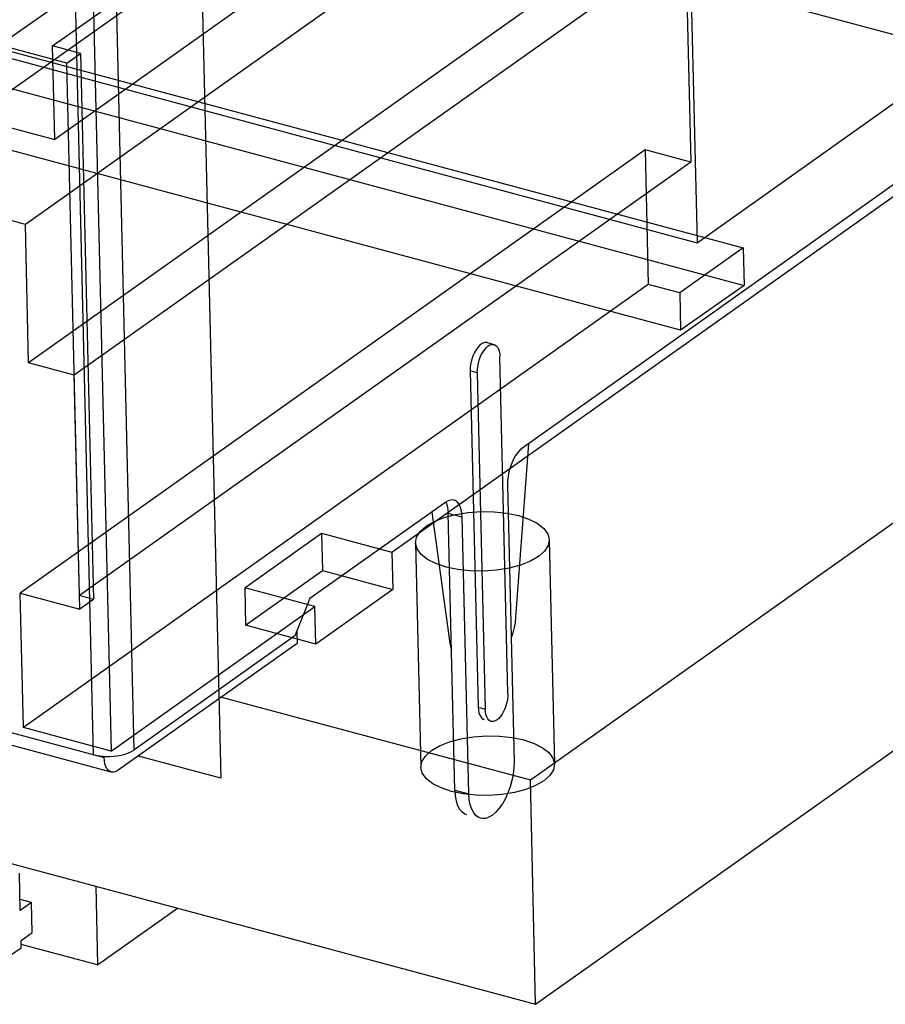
# Model space of a CAD drawing. Header units: millimetres. Extents: x 6 to 414, y 7 to 290.
# Tile 161 of 256: x 141.76 to 142.8, y 143.1 to 144.28. Entities that reach past the tile are written whole.
import ezdxf

# ---------------------------------------------------------------- set-up
doc = ezdxf.new("R2010")
doc.units = ezdxf.units.MM
doc.header["$LTSCALE"] = 23.1
doc.layers.get('0').update_dxf_attribs({"linetype": 'CONTINUOUS'})
doc.layers.add('COLOR10', color=7, linetype='CONTINUOUS')

msp = doc.modelspace()

# ---------------------------------------------------------------- linework, layer by layer
at = {"color": 4, "linetype": 'Continuous'}
for p, q in [((142.373, 143.3668), (158.0265, 154.4691)), ((142.3793, 143.0983), (158.0329, 154.2005)), ((141.9558, 145.3295), (142.0023, 143.369)), ((140.392, 143.6316), (142.3793, 143.0983)), ((142.0032, 143.4661), (142.373, 143.3668)), ((142.0023, 143.369), (141.9037, 143.3955))]:
    msp.add_line(p, q, dxfattribs=at)
at = {"color": 6, "linetype": 'Continuous'}
for p, q in [((141.8279, 145.2231), (141.8711, 143.4013)), ((142.3222, 144.6609), (141.5905, 144.1419)), ((142.558, 144.6232), (142.5725, 144.01)), ((142.3237, 144.5982), (141.5919, 144.0792)), ((141.8182, 144.225), (140.5665, 144.5609)), ((142.5001, 144.5509), (141.7684, 144.0319)), ((142.8963, 144.2352), (141.7958, 144.5306)), ((141.8009, 144.2455), (142.0263, 144.4055)), ((142.504, 144.3852), (141.7723, 143.8663)), ((142.5586, 144.3706), (141.8269, 143.8516)), ((142.5586, 144.3706), (142.5649, 144.1065)), ((141.388, 144.3279), (142.5725, 144.01)), ((141.4432, 144.3215), (142.6278, 144.0037)), ((142.029, 144.2936), (141.8035, 144.1336)), ((142.5725, 144.01), (142.9682, 144.2906)), ((141.4443, 144.2768), (142.6288, 143.9589)), ((142.2072, 143.6397), (143.069, 144.2509)), ((141.8345, 144.2365), (141.8009, 144.2455)), ((141.8035, 144.1336), (141.8009, 144.2455)), ((141.8182, 144.225), (141.8345, 144.2365)), ((141.8345, 144.2365), (141.8499, 143.583)), ((142.5529, 143.9051), (141.3684, 144.223)), ((141.8337, 143.5715), (141.8182, 144.225)), ((141.6187, 144.1832), (141.8035, 144.1336)), ((142.5103, 144.1212), (141.7623, 143.5906)), ((142.5649, 144.1065), (142.5103, 144.1212)), ((142.5103, 144.1212), (142.5141, 143.96)), ((142.5649, 144.1065), (141.8331, 143.5875)), ((141.7684, 144.0319), (141.5919, 144.0792)), ((141.7723, 143.8663), (141.7684, 144.0319)), ((142.6278, 144.0037), (142.5519, 143.9499)), ((142.6278, 144.0037), (142.6288, 143.9589)), ((142.5141, 143.96), (141.7661, 143.4295)), ((142.5519, 143.9499), (142.5141, 143.96)), ((142.6288, 143.9589), (142.5529, 143.9051)), ((142.5519, 143.9499), (142.5529, 143.9051)), ((141.8269, 143.8516), (141.7723, 143.8663)), ((141.8331, 143.5875), (141.8269, 143.8516)), ((142.031, 143.5969), (142.1231, 143.6622)), ((142.1231, 143.6622), (142.2072, 143.6397)), ((142.1231, 143.6622), (142.1242, 143.6175)), ((142.2355, 143.6506), (142.2419, 143.382)), ((142.3954, 143.6544), (142.4018, 143.3858)), ((142.2072, 143.6397), (142.2082, 143.5949)), ((142.0321, 143.5521), (142.1242, 143.6175)), ((142.1242, 143.6175), (142.2082, 143.5949)), ((141.7623, 143.5906), (141.8337, 143.5715)), ((141.7661, 143.4295), (141.7623, 143.5906)), ((142.115, 143.5743), (142.031, 143.5969)), ((142.031, 143.5969), (142.0321, 143.5521)), ((142.2082, 143.5949), (142.1161, 143.5296)), ((141.8499, 143.583), (141.8331, 143.5875)), ((141.8499, 143.583), (141.8337, 143.5715)), ((141.8711, 143.4013), (142.115, 143.5743)), ((142.1161, 143.5296), (142.115, 143.5743)), ((142.1161, 143.5296), (142.0321, 143.5521)), ((141.8711, 143.4013), (141.7661, 143.4295))]:
    msp.add_line(p, q, dxfattribs=at)
at = {"color": 7, "linetype": 'Continuous'}
for p, q in [((142.3793, 143.0983), (142.373, 143.3668)), ((141.7623, 143.2104), (141.7612, 143.2551)), ((141.8526, 143.2396), (141.8548, 143.1454)), ((141.7759, 143.22), (141.762, 143.2237)), ((141.7759, 143.22), (141.7623, 143.2104)), ((141.7767, 143.1842), (141.7759, 143.22)), ((141.8548, 143.1454), (141.9506, 143.2133)), ((141.7632, 143.1746), (141.7767, 143.1842)), ((141.7634, 143.1656), (141.7444, 143.1522)), ((141.7634, 143.1656), (141.7632, 143.1746)), ((141.8548, 143.1454), (141.7633, 143.17))]:
    msp.add_line(p, q, dxfattribs=at)
for points in [[(142.2483, 143.6705), (142.258, 143.6762), (142.2699, 143.6809), (142.2835, 143.6845), (142.2986, 143.687), (142.3141, 143.6881), (142.3297, 143.6878), (142.3447, 143.6862), (142.3588, 143.6833), (142.3711, 143.6792), (142.3812, 143.6741), (142.3888, 143.6681), (142.3937, 143.6615), (142.3954, 143.6546), (142.3942, 143.6477), (142.3899, 143.6409), (142.3827, 143.6345)], [(142.3827, 143.6345), (142.373, 143.6288), (142.3611, 143.6241), (142.3475, 143.6205), (142.3323, 143.618), (142.3168, 143.6169), (142.3013, 143.6172), (142.2862, 143.6188), (142.2721, 143.6217), (142.2599, 143.6258), (142.2498, 143.6309), (142.2422, 143.6369), (142.2373, 143.6435), (142.2355, 143.6504), (142.2368, 143.6573), (142.241, 143.6641), (142.2483, 143.6705)], [(142.2546, 143.402), (142.2643, 143.4076), (142.2762, 143.4123), (142.2898, 143.416), (142.305, 143.4184), (142.3205, 143.4195), (142.336, 143.4193), (142.3511, 143.4177), (142.3652, 143.4147), (142.3774, 143.4106), (142.3875, 143.4055), (142.3951, 143.3996), (142.4, 143.3929), (142.4018, 143.3861), (142.4005, 143.3791), (142.3963, 143.3723), (142.389, 143.3659)], [(142.389, 143.3659), (142.3793, 143.3603), (142.3674, 143.3555), (142.3538, 143.3519), (142.3387, 143.3494), (142.3232, 143.3484), (142.3076, 143.3486), (142.2926, 143.3502), (142.2785, 143.3532), (142.2662, 143.3573), (142.2561, 143.3624), (142.2485, 143.3683), (142.2436, 143.3749), (142.2419, 143.3818), (142.2431, 143.3888), (142.2474, 143.3955), (142.2546, 143.402)]]:
    msp.add_lwpolyline(points, dxfattribs=at)
at = {"layer": 'COLOR10', "color": 7, "linetype": 'Continuous'}
for p, q in [((141.8555, 145.2155), (141.8984, 143.4027)), ((141.8501, 143.3971), (141.8071, 145.2099)), ((142.8462, 144.1068), (142.3638, 143.7646)), ((142.3211, 143.8904), (142.3295, 143.8881)), ((142.3461, 143.4707), (142.3365, 143.8736)), ((142.3094, 143.8544), (142.301, 143.8566)), ((142.301, 143.8566), (142.3106, 143.4538)), ((142.3094, 143.8544), (142.319, 143.4515)), ((142.3706, 143.7694), (142.3553, 143.5617)), ((140.5311, 143.751), (141.8627, 143.3937)), ((141.8712, 143.3763), (140.5396, 143.7336)), ((142.3456, 143.7198), (142.3535, 143.3886)), ((142.2717, 143.6993), (142.1091, 143.5839)), ((142.2734, 143.6949), (142.2742, 143.6907)), ((142.2552, 143.6876), (142.2766, 143.5306)), ((142.2742, 143.6907), (142.2746, 143.6859)), ((142.2914, 143.6814), (142.2746, 143.6859)), ((142.2824, 143.3547), (142.2746, 143.6859)), ((142.2992, 143.3502), (142.2914, 143.6814)), ((142.1091, 143.5839), (142.0909, 143.5392)), ((142.0933, 143.5452), (142.0937, 143.5303)), ((142.0937, 143.5303), (141.8796, 143.3784)), ((142.0909, 143.5392), (141.8984, 143.4027)), ((142.2766, 143.5306), (142.2783, 143.5301)), ((142.3106, 143.4538), (142.319, 143.4515)), ((141.8501, 143.3971), (141.8536, 143.3963)), ((141.8645, 143.395), (141.8627, 143.3937)), ((141.8653, 143.395), (141.8694, 143.395)), ((141.8694, 143.395), (141.8735, 143.3952)), ((141.8735, 143.3952), (141.8785, 143.3958)), ((141.8785, 143.3958), (141.8833, 143.3966)), ((142.2824, 143.3547), (142.2992, 143.3502))]:
    msp.add_line(p, q, dxfattribs=at)
for points in [[(142.314, 143.8886), (142.3119, 143.8868), (142.3099, 143.8845), (142.3079, 143.8818), (142.3062, 143.8787), (142.3046, 143.8753), (142.3033, 143.8716), (142.3023, 143.8678), (142.3015, 143.864), (142.3011, 143.8603), (142.301, 143.8566)], [(142.3094, 143.8544), (142.3095, 143.858), (142.3099, 143.8618), (142.3107, 143.8656), (142.3117, 143.8694), (142.313, 143.873), (142.3146, 143.8764), (142.3163, 143.8795), (142.3183, 143.8823), (142.3203, 143.8845), (142.3225, 143.8864)], [(142.3211, 143.8904), (142.3203, 143.8905), (142.3183, 143.8905), (142.3162, 143.8898), (142.314, 143.8886)], [(142.3225, 143.8864), (142.3246, 143.8876), (142.3267, 143.8882), (142.3287, 143.8883), (142.3295, 143.8881)], [(142.3295, 143.8881), (142.3305, 143.8877), (142.3322, 143.8866), (142.3336, 143.8849), (142.3348, 143.8827), (142.3357, 143.88), (142.3363, 143.877), (142.3365, 143.8736)], [(142.3638, 143.7646), (142.3608, 143.7621), (142.358, 143.7589), (142.3553, 143.7551), (142.3528, 143.7507), (142.3506, 143.7459), (142.3488, 143.7408), (142.3473, 143.7356), (142.3463, 143.7302), (142.3457, 143.725), (142.3456, 143.7198)], [(142.2815, 143.7017), (142.2804, 143.702), (142.2776, 143.7019), (142.2747, 143.701), (142.2717, 143.6993)], [(142.2718, 143.6993), (142.2722, 143.6987), (142.2734, 143.6949)], [(142.2914, 143.6814), (142.291, 143.6862), (142.2902, 143.6904), (142.289, 143.6942), (142.2873, 143.6972), (142.2853, 143.6996), (142.283, 143.7012), (142.2815, 143.7017)], [(142.3553, 143.5617), (142.3546, 143.5555), (142.3535, 143.5493), (142.352, 143.5431), (142.3501, 143.5371), (142.3499, 143.5366)], [(142.2766, 143.5306), (142.2776, 143.5255), (142.2785, 143.5225)], [(142.3461, 143.4707), (142.346, 143.4671), (142.3456, 143.4633), (142.3448, 143.4595), (142.3438, 143.4557), (142.3425, 143.4521), (142.3409, 143.4487), (142.3392, 143.4456), (142.3372, 143.4428), (142.3352, 143.4406), (142.3331, 143.4387)], [(142.3106, 143.4538), (142.3108, 143.4503), (142.3114, 143.4473), (142.3123, 143.4446), (142.3135, 143.4424), (142.3149, 143.4408), (142.3166, 143.4396), (142.3176, 143.4392)], [(142.326, 143.437), (142.325, 143.4374), (142.3233, 143.4385), (142.3219, 143.4402), (142.3207, 143.4424), (142.3198, 143.4451), (142.3192, 143.4481), (142.319, 143.4515)], [(142.3331, 143.4387), (142.3309, 143.4375), (142.3288, 143.4369), (142.3268, 143.4368), (142.326, 143.437)], [(141.8833, 143.3966), (141.8877, 143.3978), (141.8918, 143.3992), (141.8954, 143.4008), (141.8984, 143.4027)], [(141.8536, 143.3963), (141.8574, 143.3957), (141.8613, 143.3952), (141.8653, 143.395)], [(141.8711, 143.3763), (141.8699, 143.3768), (141.8679, 143.3781), (141.8661, 143.3801), (141.8647, 143.3828), (141.8637, 143.386), (141.863, 143.3896), (141.8627, 143.3937)], [(142.3535, 143.3886), (142.3533, 143.3812), (142.3524, 143.3737), (142.3509, 143.366), (142.3488, 143.3585), (142.3462, 143.3513), (142.3431, 143.3445), (142.3396, 143.3383), (142.3358, 143.3329), (142.3317, 143.3283), (142.3275, 143.3247), (142.3233, 143.3222), (142.3191, 143.3209), (142.3151, 143.3208), (142.3134, 143.3211)], [(141.8796, 143.3784), (141.877, 143.3769), (141.8745, 143.3762), (141.8721, 143.3761), (141.8711, 143.3763)], [(142.2824, 143.3547), (142.283, 143.3478), (142.2841, 143.3417), (142.2859, 143.3364), (142.2883, 143.332), (142.2912, 143.3286), (142.2945, 143.3264), (142.2966, 143.3256)], [(142.3028, 143.3318), (142.3009, 143.3371), (142.2998, 143.3432), (142.2992, 143.3502)], [(142.3134, 143.3211), (142.3114, 143.3218), (142.3081, 143.324), (142.3052, 143.3273), (142.3028, 143.3318)]]:
    msp.add_lwpolyline(points, dxfattribs=at)

doc.saveas('drawing.dxf')
